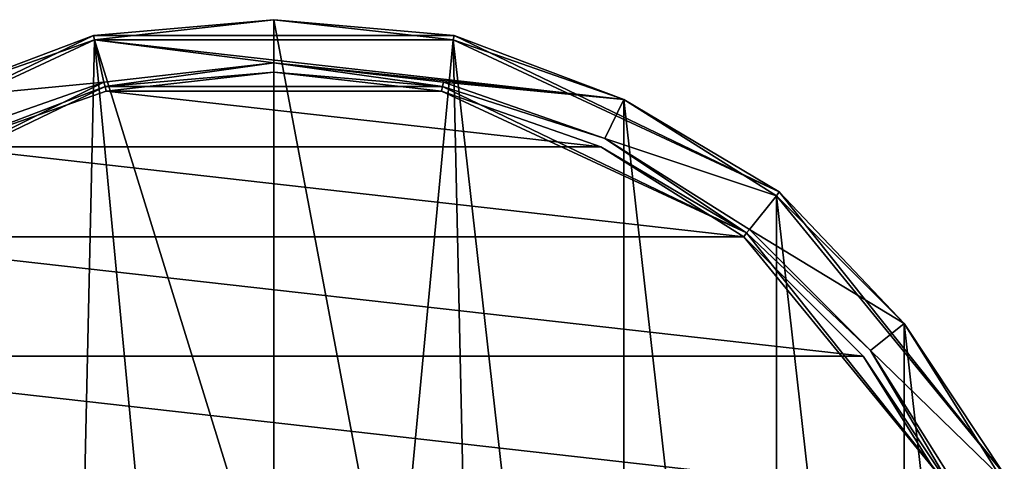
# Model space of a CAD drawing. Header units: millimetres. Extents: x -155 to 35, y -48 to 35.
# Tile 224 of 256: x -131 to -89, y 16 to 35. Entities that reach past the tile are written whole.
import ezdxf

# ---------------------------------------------------------------- set-up
doc = ezdxf.new("R2010")
doc.units = ezdxf.units.MM
doc.header["$LTSCALE"] = 65.185185
for name, color, linetype in [('2537', 7, 'CONTINUOUS'), ('2538', 7, 'CONTINUOUS'), ('2549', 7, 'CONTINUOUS'), ('2551', 7, 'CONTINUOUS'), ('2553', 7, 'CONTINUOUS'), ('2568', 7, 'CONTINUOUS'), ('2570', 7, 'CONTINUOUS'), ('2571', 7, 'CONTINUOUS'), ('2573', 7, 'CONTINUOUS')]:
    doc.layers.add(name, color=color, linetype=linetype)

msp = doc.modelspace()

# ---------------------------------------------------------------- linework, layer by layer
at = {"layer": '2537', "linetype": 'CONTINUOUS'}
for points in [[(-127.69, 33.683), (-120, 8.8), (-120, 34.55), (-127.69, 33.683)], [(-120, 8.8), (-114.828, 7.119), (-120, 34.55), (-120, 8.8)], [(-120, 34.55), (-114.828, 7.119), (-112.31, 33.683), (-120, 34.55)], [(-134.995, 31.126), (-128.369, 2.719), (-127.69, 33.683), (-134.995, 31.126)], [(-128.369, 2.719), (-125.172, 7.119), (-127.69, 33.683), (-128.369, 2.719)], [(-125.172, 7.119), (-120, 8.8), (-127.69, 33.683), (-125.172, 7.119)], [(-114.828, 7.119), (-111.631, 2.719), (-112.31, 33.683), (-114.828, 7.119)], [(-111.631, 2.719), (-105.005, -31.126), (-112.31, 33.683), (-111.631, 2.719)], [(-112.31, 33.683), (-105.005, -31.126), (-105.005, 31.126), (-112.31, 33.683)], [(-128.369, -2.719), (-128.369, 2.719), (-134.995, 31.126), (-128.369, -2.719)], [(-127.69, -33.683), (-128.369, -2.719), (-134.995, 31.126), (-127.69, -33.683)], [(-134.995, -31.126), (-127.69, -33.683), (-134.995, 31.126), (-134.995, -31.126)], [(-105.005, -31.126), (-98.453, -27.008), (-105.005, 31.126), (-105.005, -31.126)], [(-105.005, 31.126), (-98.453, -27.008), (-98.453, 27.008), (-105.005, 31.126)], [(-98.453, -27.008), (-92.982, -21.534), (-98.453, 27.008), (-98.453, -27.008)], [(-98.453, 27.008), (-92.982, -21.534), (-92.982, 21.534), (-98.453, 27.008)], [(-92.982, -21.534), (-88.866, -14.979), (-92.982, 21.534), (-92.982, -21.534)], [(-92.982, 21.534), (-88.866, -14.979), (-88.866, 14.979), (-92.982, 21.534)]]:
    msp.add_3dface(points, dxfattribs=at)
at = {"layer": '2538', "linetype": 'CONTINUOUS'}
for points in [[(-120, 32.3, -2), (-112.81, 31.49, -2), (-127.19, 31.49, -2), (-120, 32.3, -2)], [(-127.19, 31.49, -2), (-105.982, 29.099, -2), (-134.018, 29.099, -2), (-127.19, 31.49, -2)], [(-112.81, 31.49, -2), (-105.982, 29.099, -2), (-127.19, 31.49, -2), (-112.81, 31.49, -2)], [(-134.018, 29.099, -2), (-99.856, 25.249, -2), (-140.144, 25.249, -2), (-134.018, 29.099, -2)], [(-105.982, 29.099, -2), (-99.856, 25.249, -2), (-134.018, 29.099, -2), (-105.982, 29.099, -2)], [(-140.144, 25.249, -2), (-94.741, 20.132, -2), (-145.259, 20.132, -2), (-140.144, 25.249, -2)], [(-99.856, 25.249, -2), (-94.741, 20.132, -2), (-140.144, 25.249, -2), (-99.856, 25.249, -2)], [(-145.259, 20.132, -2), (-90.894, 14.004, -2), (-149.106, 14.004, -2), (-145.259, 20.132, -2)], [(-94.741, 20.132, -2), (-90.894, 14.004, -2), (-145.259, 20.132, -2), (-94.741, 20.132, -2)]]:
    msp.add_3dface(points, dxfattribs=at)
at = {"layer": '2549', "linetype": 'CONTINUOUS'}
for points in [[(-127.733, 33.879, -6.8), (-141.666, 27.169, -6.8), (-127.733, 33.879, -0.2), (-127.733, 33.879, -6.8)], [(-127.733, 33.879, -0.2), (-141.666, 27.169, -6.8), (-141.666, 27.169, -0.2), (-127.733, 33.879, -0.2)], [(-112.267, 33.879, -6.8), (-127.733, 33.879, -6.8), (-112.267, 33.879, -0.2), (-112.267, 33.879, -6.8)], [(-112.267, 33.879, -0.2), (-127.733, 33.879, -6.8), (-127.733, 33.879, -0.2), (-112.267, 33.879, -0.2)], [(-98.334, 27.169, -6.8), (-112.267, 33.879, -6.8), (-98.334, 27.169, -0.2), (-98.334, 27.169, -6.8)], [(-98.334, 27.169, -0.2), (-112.267, 33.879, -6.8), (-112.267, 33.879, -0.2), (-98.334, 27.169, -0.2)], [(-88.691, 15.077, -6.8), (-98.334, 27.169, -6.8), (-88.691, 15.077, -0.2), (-88.691, 15.077, -6.8)], [(-88.691, 15.077, -0.2), (-98.334, 27.169, -6.8), (-98.334, 27.169, -0.2), (-88.691, 15.077, -0.2)]]:
    msp.add_3dface(points, dxfattribs=at)
at = {"layer": '2551', "linetype": 'CONTINUOUS'}
for points in [[(-120, 34.55, -7), (-112.31, 33.683, -7), (-127.69, 33.683, -7), (-120, 34.55, -7)], [(-134.995, 31.126, -7), (-127.69, 33.683, -7), (-127.279, 31.88, -7), (-134.995, 31.126, -7)], [(-112.31, 33.683, -7), (-105.005, 31.126, -7), (-127.69, 33.683, -7), (-112.31, 33.683, -7)], [(-127.69, 33.683, -7), (-105.005, 31.126, -7), (-120, 32.7, -7), (-127.69, 33.683, -7)], [(-127.279, 31.88, -7), (-127.69, 33.683, -7), (-120, 32.7, -7), (-127.279, 31.88, -7)], [(-120, 32.7, -7), (-105.005, 31.126, -7), (-112.721, 31.88, -7), (-120, 32.7, -7)], [(-134.192, 29.46, -7), (-134.995, 31.126, -7), (-127.279, 31.88, -7), (-134.192, 29.46, -7)], [(-112.721, 31.88, -7), (-105.005, 31.126, -7), (-105.808, 29.46, -7), (-112.721, 31.88, -7)], [(-105.005, 31.126, -7), (-98.453, 27.008, -7), (-105.808, 29.46, -7), (-105.005, 31.126, -7)], [(-105.808, 29.46, -7), (-98.453, 27.008, -7), (-99.607, 25.562, -7), (-105.808, 29.46, -7)], [(-98.453, 27.008, -7), (-92.982, 21.534, -7), (-99.607, 25.562, -7), (-98.453, 27.008, -7)], [(-99.607, 25.562, -7), (-92.982, 21.534, -7), (-94.428, 20.381, -7), (-99.607, 25.562, -7)], [(-92.982, 21.534, -7), (-88.866, 14.979, -7), (-94.428, 20.381, -7), (-92.982, 21.534, -7)], [(-94.428, 20.381, -7), (-88.866, 14.979, -7), (-90.533, 14.177, -7), (-94.428, 20.381, -7)]]:
    msp.add_3dface(points, dxfattribs=at)
at = {"layer": '2553', "linetype": 'CONTINUOUS'}
for points in [[(-140.263, 25.41, -6.8), (-127.232, 31.685, -6.8), (-140.263, 25.41, -2.2), (-140.263, 25.41, -6.8)], [(-140.263, 25.41, -2.2), (-127.232, 31.685, -6.8), (-127.232, 31.685, -2.2), (-140.263, 25.41, -2.2)], [(-127.232, 31.685, -6.8), (-112.768, 31.685, -6.8), (-127.232, 31.685, -2.2), (-127.232, 31.685, -6.8)], [(-127.232, 31.685, -2.2), (-112.768, 31.685, -6.8), (-112.768, 31.685, -2.2), (-127.232, 31.685, -2.2)], [(-112.768, 31.685, -6.8), (-99.737, 25.41, -6.8), (-112.768, 31.685, -2.2), (-112.768, 31.685, -6.8)], [(-112.768, 31.685, -2.2), (-99.737, 25.41, -6.8), (-99.737, 25.41, -2.2), (-112.768, 31.685, -2.2)], [(-99.737, 25.41, -6.8), (-90.719, 14.101, -6.8), (-99.737, 25.41, -2.2), (-99.737, 25.41, -6.8)], [(-99.737, 25.41, -2.2), (-90.719, 14.101, -6.8), (-90.719, 14.101, -2.2), (-99.737, 25.41, -2.2)]]:
    msp.add_3dface(points, dxfattribs=at)
at = {"layer": '2568', "linetype": 'CONTINUOUS'}
for points in [[(-127.69, 33.683), (-120, 34.55), (-127.733, 33.879, -0.2), (-127.69, 33.683)], [(-120, 34.55), (-112.267, 33.879, -0.2), (-127.733, 33.879, -0.2), (-120, 34.55)], [(-120, 34.55), (-112.31, 33.683), (-112.267, 33.879, -0.2), (-120, 34.55)], [(-127.69, 33.683), (-127.733, 33.879, -0.2), (-141.666, 27.169, -0.2), (-127.69, 33.683)], [(-112.31, 33.683), (-105.005, 31.126), (-112.267, 33.879, -0.2), (-112.31, 33.683)], [(-105.005, 31.126), (-98.334, 27.169, -0.2), (-112.267, 33.879, -0.2), (-105.005, 31.126)], [(-134.995, 31.126), (-127.69, 33.683), (-141.666, 27.169, -0.2), (-134.995, 31.126)], [(-105.005, 31.126), (-98.453, 27.008), (-98.334, 27.169, -0.2), (-105.005, 31.126)], [(-98.453, 27.008), (-92.982, 21.534), (-98.334, 27.169, -0.2), (-98.453, 27.008)], [(-92.982, 21.534), (-88.691, 15.077, -0.2), (-98.334, 27.169, -0.2), (-92.982, 21.534)], [(-92.982, 21.534), (-88.866, 14.979), (-88.691, 15.077, -0.2), (-92.982, 21.534)]]:
    msp.add_3dface(points, dxfattribs=at)
at = {"layer": '2570', "linetype": 'CONTINUOUS'}
for points in [[(-127.733, 33.879, -6.8), (-112.267, 33.879, -6.8), (-120, 34.55, -7), (-127.733, 33.879, -6.8)], [(-127.733, 33.879, -6.8), (-120, 34.55, -7), (-127.69, 33.683, -7), (-127.733, 33.879, -6.8)], [(-112.267, 33.879, -6.8), (-112.31, 33.683, -7), (-120, 34.55, -7), (-112.267, 33.879, -6.8)], [(-141.666, 27.169, -6.8), (-127.733, 33.879, -6.8), (-134.995, 31.126, -7), (-141.666, 27.169, -6.8)], [(-127.733, 33.879, -6.8), (-127.69, 33.683, -7), (-134.995, 31.126, -7), (-127.733, 33.879, -6.8)], [(-112.267, 33.879, -6.8), (-98.334, 27.169, -6.8), (-112.31, 33.683, -7), (-112.267, 33.879, -6.8)], [(-98.334, 27.169, -6.8), (-105.005, 31.126, -7), (-112.31, 33.683, -7), (-98.334, 27.169, -6.8)], [(-98.334, 27.169, -6.8), (-98.453, 27.008, -7), (-105.005, 31.126, -7), (-98.334, 27.169, -6.8)], [(-98.334, 27.169, -6.8), (-88.691, 15.077, -6.8), (-98.453, 27.008, -7), (-98.334, 27.169, -6.8)], [(-88.691, 15.077, -6.8), (-92.982, 21.534, -7), (-98.453, 27.008, -7), (-88.691, 15.077, -6.8)], [(-88.691, 15.077, -6.8), (-88.866, 14.979, -7), (-92.982, 21.534, -7), (-88.691, 15.077, -6.8)]]:
    msp.add_3dface(points, dxfattribs=at)
at = {"layer": '2571', "linetype": 'CONTINUOUS'}
for points in [[(-127.279, 31.88, -7), (-120, 32.7, -7), (-127.232, 31.685, -6.8), (-127.279, 31.88, -7)], [(-120, 32.7, -7), (-112.768, 31.685, -6.8), (-127.232, 31.685, -6.8), (-120, 32.7, -7)], [(-120, 32.7, -7), (-112.721, 31.88, -7), (-112.768, 31.685, -6.8), (-120, 32.7, -7)], [(-134.192, 29.46, -7), (-127.279, 31.88, -7), (-140.263, 25.41, -6.8), (-134.192, 29.46, -7)], [(-127.279, 31.88, -7), (-127.232, 31.685, -6.8), (-140.263, 25.41, -6.8), (-127.279, 31.88, -7)], [(-112.721, 31.88, -7), (-105.808, 29.46, -7), (-112.768, 31.685, -6.8), (-112.721, 31.88, -7)], [(-105.808, 29.46, -7), (-99.737, 25.41, -6.8), (-112.768, 31.685, -6.8), (-105.808, 29.46, -7)], [(-105.808, 29.46, -7), (-99.607, 25.562, -7), (-99.737, 25.41, -6.8), (-105.808, 29.46, -7)], [(-99.607, 25.562, -7), (-94.428, 20.381, -7), (-99.737, 25.41, -6.8), (-99.607, 25.562, -7)], [(-94.428, 20.381, -7), (-90.719, 14.101, -6.8), (-99.737, 25.41, -6.8), (-94.428, 20.381, -7)], [(-94.428, 20.381, -7), (-90.533, 14.177, -7), (-90.719, 14.101, -6.8), (-94.428, 20.381, -7)]]:
    msp.add_3dface(points, dxfattribs=at)
at = {"layer": '2573', "linetype": 'CONTINUOUS'}
for points in [[(-120, 32.3, -2), (-127.19, 31.49, -2), (-127.232, 31.685, -2.2), (-120, 32.3, -2)], [(-120, 32.3, -2), (-127.232, 31.685, -2.2), (-112.768, 31.685, -2.2), (-120, 32.3, -2)], [(-112.81, 31.49, -2), (-120, 32.3, -2), (-112.768, 31.685, -2.2), (-112.81, 31.49, -2)], [(-134.018, 29.099, -2), (-140.263, 25.41, -2.2), (-127.232, 31.685, -2.2), (-134.018, 29.099, -2)], [(-127.19, 31.49, -2), (-134.018, 29.099, -2), (-127.232, 31.685, -2.2), (-127.19, 31.49, -2)], [(-112.81, 31.49, -2), (-112.768, 31.685, -2.2), (-99.737, 25.41, -2.2), (-112.81, 31.49, -2)], [(-105.982, 29.099, -2), (-112.81, 31.49, -2), (-99.737, 25.41, -2.2), (-105.982, 29.099, -2)], [(-99.856, 25.249, -2), (-105.982, 29.099, -2), (-99.737, 25.41, -2.2), (-99.856, 25.249, -2)], [(-99.856, 25.249, -2), (-99.737, 25.41, -2.2), (-90.719, 14.101, -2.2), (-99.856, 25.249, -2)], [(-94.741, 20.132, -2), (-99.856, 25.249, -2), (-90.719, 14.101, -2.2), (-94.741, 20.132, -2)], [(-90.894, 14.004, -2), (-94.741, 20.132, -2), (-90.719, 14.101, -2.2), (-90.894, 14.004, -2)]]:
    msp.add_3dface(points, dxfattribs=at)

doc.saveas('drawing.dxf')
